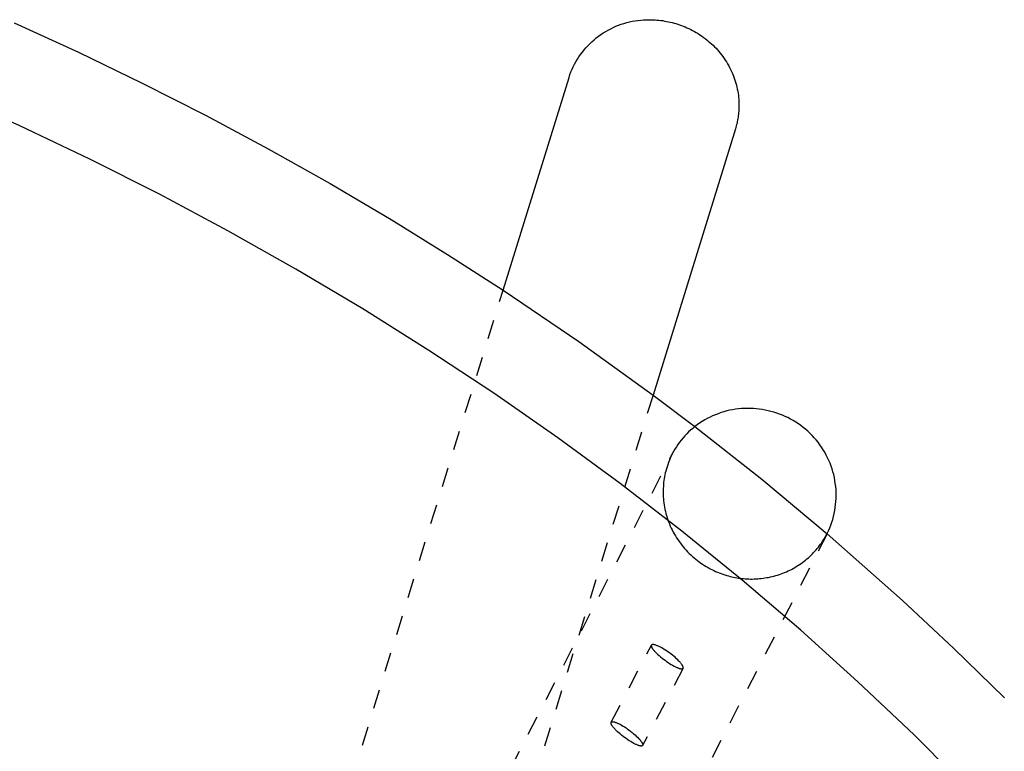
# Model space of a CAD drawing. Header units: millimetres. Extents: x 0 to 1551, y 0 to 1543.
# Tile 40 of 69: x 1365 to 1466, y 524 to 600. Entities that reach past the tile are written whole.
import ezdxf

# ---------------------------------------------------------------- set-up
doc = ezdxf.new("R2010")
doc.units = ezdxf.units.MM
doc.linetypes.add('Hidden', pattern=[4, 2, -2])
doc.layers.add('Make2D$Hidden$Curves', color=7, linetype='Hidden', true_color=0x8c8c8c)
doc.layers.add('Make2D$Visible$Curves', color=7, linetype='Continuous', true_color=0x000000)

msp = doc.modelspace()

# ---------------------------------------------------------------- linework, layer by layer
at = {"layer": 'Make2D$Hidden$Curves'}
for p, q in [((1389.42, 490.11), (1414.59, 571.54)), ((1430.08, 560.7), (1397.46, 455.2)), ((1433.56, 556.69), (1433.36, 556.48)), ((1433.76, 556.89), (1433.56, 556.69)), ((1433.97, 557.08), (1433.76, 556.89)), ((1434.18, 557.26), (1433.97, 557.08)), ((1434.4, 557.44), (1434.18, 557.26)), ((1432.66, 555.59), (1432.5, 555.36)), ((1432.82, 555.82), (1432.66, 555.59)), ((1433, 556.05), (1432.82, 555.82)), ((1433.18, 556.27), (1433, 556.05)), ((1433.36, 556.48), (1433.18, 556.27)), ((1413.54, 518.55), (1432.07, 554.62)), ((1432.07, 554.62), (1431.97, 554.4)), ((1432.21, 554.87), (1432.07, 554.62)), ((1432.35, 555.12), (1432.21, 554.87)), ((1432.5, 555.36), (1432.35, 555.12)), ((1431.6, 553.51), (1431.53, 553.29)), ((1431.68, 553.74), (1431.6, 553.51)), ((1431.77, 553.96), (1431.68, 553.74)), ((1431.86, 554.18), (1431.77, 553.96)), ((1431.97, 554.4), (1431.86, 554.18)), ((1431.35, 552.66), (1431.31, 552.46)), ((1431.4, 552.85), (1431.35, 552.66)), ((1431.46, 553.07), (1431.4, 552.85)), ((1431.53, 553.29), (1431.46, 553.07)), ((1431.16, 551.47), (1431.15, 551.26)), ((1431.18, 551.67), (1431.16, 551.47)), ((1431.21, 551.87), (1431.18, 551.67)), ((1431.24, 552.07), (1431.21, 551.87)), ((1431.27, 552.27), (1431.24, 552.07)), ((1431.31, 552.46), (1431.27, 552.27)), ((1431.15, 551.26), (1431.13, 551.05)), ((1431.13, 551.05), (1431.13, 550.84)), ((1431.13, 550.84), (1431.13, 550.63)), ((1431.13, 550.63), (1431.13, 550.42)), ((1431.13, 550.42), (1431.14, 550.2)), ((1431.14, 550.2), (1431.16, 549.98)), ((1431.16, 549.98), (1431.18, 549.77)), ((1431.18, 549.77), (1431.2, 549.55)), ((1431.2, 549.55), (1431.23, 549.33)), ((1431.23, 549.33), (1431.27, 549.11)), ((1431.27, 549.11), (1431.31, 548.9)), ((1431.31, 548.9), (1431.36, 548.68)), ((1431.36, 548.68), (1431.42, 548.46)), ((1431.42, 548.46), (1431.48, 548.24)), ((1431.48, 548.24), (1431.54, 548.03)), ((1431.54, 548.03), (1431.62, 547.81)), ((1431.62, 547.81), (1431.69, 547.6)), ((1431.69, 547.6), (1431.78, 547.38)), ((1431.78, 547.38), (1431.87, 547.17)), ((1448.07, 546.36), (1429.49, 510.2)), ((1431.87, 547.17), (1431.96, 546.96)), ((1431.96, 546.96), (1432.06, 546.76)), ((1432.06, 546.76), (1432.17, 546.55)), ((1432.17, 546.55), (1432.28, 546.35)), ((1447.98, 546.21), (1448.07, 546.36)), ((1432.28, 546.35), (1432.39, 546.15)), ((1432.39, 546.15), (1432.52, 545.95)), ((1432.52, 545.95), (1432.64, 545.76)), ((1432.64, 545.76), (1432.77, 545.57)), ((1432.77, 545.57), (1432.91, 545.38)), ((1432.91, 545.38), (1433.05, 545.2)), ((1447.4, 545.28), (1447.51, 545.43)), ((1447.51, 545.43), (1447.61, 545.59)), ((1447.61, 545.59), (1447.71, 545.74)), ((1447.71, 545.74), (1447.8, 545.89)), ((1447.8, 545.89), (1447.9, 546.05)), ((1447.9, 546.05), (1447.98, 546.21)), ((1433.05, 545.2), (1433.19, 545.02)), ((1433.19, 545.02), (1433.34, 544.84)), ((1433.34, 544.84), (1433.5, 544.67)), ((1433.5, 544.67), (1433.65, 544.5)), ((1433.65, 544.5), (1433.82, 544.34)), ((1433.82, 544.34), (1433.98, 544.18)), ((1446.55, 544.29), (1446.68, 544.42)), ((1446.68, 544.42), (1446.81, 544.56)), ((1446.81, 544.56), (1446.94, 544.7)), ((1446.94, 544.7), (1447.06, 544.84)), ((1447.06, 544.84), (1447.18, 544.99)), ((1447.18, 544.99), (1447.29, 545.14)), ((1447.29, 545.14), (1447.4, 545.28)), ((1433.98, 544.18), (1434.15, 544.03)), ((1434.15, 544.03), (1434.32, 543.88)), ((1434.32, 543.88), (1434.49, 543.74)), ((1434.49, 543.74), (1434.67, 543.6)), ((1434.67, 543.6), (1434.85, 543.46)), ((1434.85, 543.46), (1435.03, 543.33)), ((1435.03, 543.33), (1435.21, 543.21)), ((1445.38, 543.3), (1445.54, 543.41)), ((1445.54, 543.41), (1445.69, 543.53)), ((1445.69, 543.53), (1445.84, 543.64)), ((1445.84, 543.64), (1445.99, 543.77)), ((1445.99, 543.77), (1446.14, 543.89)), ((1446.14, 543.89), (1446.28, 544.02)), ((1446.28, 544.02), (1446.42, 544.15)), ((1446.42, 544.15), (1446.55, 544.29)), ((1435.21, 543.21), (1435.4, 543.09)), ((1435.4, 543.09), (1435.59, 542.98)), ((1435.59, 542.98), (1435.78, 542.87)), ((1435.78, 542.87), (1435.97, 542.76)), ((1435.97, 542.76), (1436.16, 542.67)), ((1436.16, 542.67), (1436.35, 542.57)), ((1436.35, 542.57), (1436.54, 542.48)), ((1436.54, 542.48), (1436.73, 542.4)), ((1436.73, 542.4), (1436.93, 542.32)), ((1436.93, 542.32), (1437.12, 542.25)), ((1443.32, 542.22), (1443.5, 542.29)), ((1443.5, 542.29), (1443.68, 542.36)), ((1443.68, 542.36), (1443.86, 542.44)), ((1443.86, 542.44), (1444.04, 542.52)), ((1444.04, 542.52), (1444.21, 542.6)), ((1444.21, 542.6), (1444.39, 542.69)), ((1444.39, 542.69), (1444.56, 542.78)), ((1444.56, 542.78), (1444.73, 542.88)), ((1444.73, 542.88), (1444.89, 542.98)), ((1444.89, 542.98), (1445.06, 543.08)), ((1445.06, 543.08), (1445.22, 543.19)), ((1445.22, 543.19), (1445.38, 543.3)), ((1437.12, 542.25), (1437.31, 542.18)), ((1437.31, 542.18), (1437.51, 542.12)), ((1437.51, 542.12), (1437.7, 542.06)), ((1437.7, 542.06), (1437.89, 542.01)), ((1437.89, 542.01), (1438.06, 541.96)), ((1438.06, 541.96), (1438.22, 541.92)), ((1438.22, 541.92), (1438.39, 541.89)), ((1438.39, 541.89), (1438.56, 541.85)), ((1438.56, 541.85), (1438.73, 541.82)), ((1438.73, 541.82), (1438.9, 541.79)), ((1438.9, 541.79), (1439.08, 541.77)), ((1439.08, 541.77), (1439.25, 541.75)), ((1439.25, 541.75), (1439.43, 541.73)), ((1439.43, 541.73), (1439.61, 541.71)), ((1439.61, 541.71), (1439.79, 541.7)), ((1439.79, 541.7), (1439.97, 541.7)), ((1439.97, 541.7), (1440.16, 541.69)), ((1440.16, 541.69), (1440.34, 541.69)), ((1440.34, 541.69), (1440.53, 541.7)), ((1440.53, 541.7), (1440.71, 541.7)), ((1440.71, 541.7), (1440.9, 541.71)), ((1440.9, 541.71), (1441.08, 541.73)), ((1441.08, 541.73), (1441.27, 541.75)), ((1441.27, 541.75), (1441.46, 541.77)), ((1441.46, 541.77), (1441.65, 541.8)), ((1441.65, 541.8), (1441.83, 541.83)), ((1441.83, 541.83), (1442.02, 541.86)), ((1442.02, 541.86), (1442.21, 541.9)), ((1442.21, 541.9), (1442.4, 541.95)), ((1442.4, 541.95), (1442.58, 541.99)), ((1442.58, 541.99), (1442.77, 542.04)), ((1442.77, 542.04), (1442.95, 542.1)), ((1442.95, 542.1), (1443.14, 542.16)), ((1443.14, 542.16), (1443.32, 542.22)), ((1425.75, 526.88), (1429.91, 534.85)), ((1429.91, 534.83), (1429.9, 534.83)), ((1429.9, 534.83), (1429.9, 534.83)), ((1429.9, 534.83), (1429.9, 534.82)), ((1429.9, 534.82), (1429.9, 534.82)), ((1429.9, 534.82), (1429.9, 534.82)), ((1429.9, 534.82), (1429.9, 534.82)), ((1429.9, 534.82), (1429.9, 534.81)), ((1429.9, 534.81), (1429.9, 534.81)), ((1429.9, 534.81), (1429.9, 534.81)), ((1429.9, 534.81), (1429.9, 534.8)), ((1429.9, 534.8), (1429.9, 534.8)), ((1429.9, 534.8), (1429.9, 534.8)), ((1429.9, 534.8), (1429.9, 534.79)), ((1429.9, 534.79), (1429.9, 534.79)), ((1429.9, 534.79), (1429.9, 534.79)), ((1429.9, 534.79), (1429.9, 534.78)), ((1429.9, 534.78), (1429.9, 534.78)), ((1429.9, 534.78), (1429.9, 534.77)), ((1429.9, 534.77), (1429.9, 534.77)), ((1429.9, 534.77), (1429.9, 534.76)), ((1429.9, 534.76), (1429.9, 534.75)), ((1429.9, 534.75), (1429.91, 534.74)), ((1429.91, 534.85), (1429.91, 534.85)), ((1429.91, 534.85), (1429.91, 534.85)), ((1429.91, 534.85), (1429.91, 534.84)), ((1429.92, 534.85), (1429.91, 534.85)), ((1429.91, 534.84), (1429.91, 534.84)), ((1429.91, 534.84), (1429.91, 534.84)), ((1429.91, 534.84), (1429.91, 534.84)), ((1429.91, 534.84), (1429.91, 534.83)), ((1429.91, 534.83), (1429.91, 534.83)), ((1429.91, 534.83), (1429.91, 534.83)), ((1429.91, 534.74), (1429.91, 534.73)), ((1429.91, 534.73), (1429.91, 534.73)), ((1429.91, 534.73), (1429.91, 534.72)), ((1429.91, 534.72), (1429.91, 534.71)), ((1429.91, 534.71), (1429.92, 534.7)), ((1429.93, 534.87), (1429.92, 534.87)), ((1429.92, 534.87), (1429.92, 534.86)), ((1429.92, 534.86), (1429.92, 534.86)), ((1429.92, 534.86), (1429.92, 534.86)), ((1429.92, 534.86), (1429.92, 534.86)), ((1429.92, 534.86), (1429.92, 534.86)), ((1429.92, 534.86), (1429.92, 534.85)), ((1429.92, 534.7), (1429.92, 534.69)), ((1429.92, 534.69), (1429.92, 534.68)), ((1429.92, 534.68), (1429.93, 534.68)), ((1429.94, 534.88), (1429.93, 534.88)), ((1429.93, 534.88), (1429.93, 534.88)), ((1429.93, 534.88), (1429.93, 534.87)), ((1429.93, 534.87), (1429.93, 534.87)), ((1429.93, 534.87), (1429.93, 534.87)), ((1429.93, 534.68), (1429.93, 534.66)), ((1429.93, 534.66), (1429.94, 534.64)), ((1429.95, 534.89), (1429.94, 534.88)), ((1429.94, 534.88), (1429.94, 534.88)), ((1429.94, 534.88), (1429.94, 534.88)), ((1429.94, 534.88), (1429.94, 534.88)), ((1429.94, 534.64), (1429.95, 534.62)), ((1429.96, 534.89), (1429.95, 534.89)), ((1429.95, 534.89), (1429.95, 534.89)), ((1429.95, 534.89), (1429.95, 534.89)), ((1429.95, 534.89), (1429.95, 534.89)), ((1429.95, 534.62), (1429.96, 534.6)), ((1429.97, 534.9), (1429.96, 534.9)), ((1429.96, 534.9), (1429.96, 534.9)), ((1429.96, 534.9), (1429.96, 534.89)), ((1429.96, 534.89), (1429.96, 534.89)), ((1429.96, 534.6), (1429.98, 534.58)), ((1429.98, 534.9), (1429.97, 534.9)), ((1429.97, 534.9), (1429.97, 534.9)), ((1429.97, 534.9), (1429.97, 534.9)), ((1429.97, 534.9), (1429.97, 534.9)), ((1429.99, 534.91), (1429.98, 534.9)), ((1429.98, 534.9), (1429.98, 534.9)), ((1429.98, 534.9), (1429.98, 534.9)), ((1429.98, 534.58), (1429.99, 534.56)), ((1430, 534.91), (1429.99, 534.91)), ((1429.99, 534.91), (1429.99, 534.91)), ((1429.99, 534.91), (1429.99, 534.91)), ((1429.99, 534.56), (1430, 534.53)), ((1430.01, 534.91), (1430, 534.91)), ((1430, 534.53), (1430.02, 534.51)), ((1430.02, 534.91), (1430.01, 534.91)), ((1430.03, 534.91), (1430.02, 534.91)), ((1430.02, 534.91), (1430.02, 534.91)), ((1430.02, 534.51), (1430.03, 534.49)), ((1430.04, 534.91), (1430.03, 534.91)), ((1430.03, 534.49), (1430.07, 534.44)), ((1430.05, 534.92), (1430.04, 534.91)), ((1430.06, 534.92), (1430.05, 534.92)), ((1430.07, 534.92), (1430.06, 534.92)), ((1430.06, 534.92), (1430.06, 534.92)), ((1430.08, 534.92), (1430.07, 534.92)), ((1430.07, 534.44), (1430.1, 534.39)), ((1430.09, 534.92), (1430.08, 534.92)), ((1430.1, 534.91), (1430.09, 534.92)), ((1430.11, 534.91), (1430.1, 534.91)), ((1430.1, 534.39), (1430.14, 534.34)), ((1430.13, 534.91), (1430.11, 534.91)), ((1430.15, 534.91), (1430.13, 534.91)), ((1430.14, 534.34), (1430.19, 534.29)), ((1430.17, 534.91), (1430.15, 534.91)), ((1430.2, 534.9), (1430.17, 534.91)), ((1430.19, 534.29), (1430.23, 534.24)), ((1430.22, 534.9), (1430.2, 534.9)), ((1430.25, 534.89), (1430.22, 534.9)), ((1430.23, 534.24), (1430.28, 534.18)), ((1430.27, 534.88), (1430.25, 534.89)), ((1430.3, 534.88), (1430.27, 534.88)), ((1430.28, 534.18), (1430.34, 534.12)), ((1430.32, 534.87), (1430.3, 534.88)), ((1430.38, 534.85), (1430.32, 534.87)), ((1430.44, 534.83), (1430.38, 534.85)), ((1430.5, 534.8), (1430.44, 534.83)), ((1430.57, 534.78), (1430.5, 534.8)), ((1430.63, 534.75), (1430.57, 534.78)), ((1430.7, 534.72), (1430.63, 534.75)), ((1430.84, 534.64), (1430.7, 534.72)), ((1430.99, 534.56), (1430.84, 534.64)), ((1431.14, 534.47), (1430.99, 534.56)), ((1431.3, 534.38), (1431.14, 534.47)), ((1431.46, 534.27), (1431.3, 534.38)), ((1431.62, 534.16), (1431.46, 534.27)), ((1431.78, 534.05), (1431.62, 534.16)), ((1430.34, 534.12), (1430.45, 534.01)), ((1430.45, 534.01), (1430.58, 533.89)), ((1430.58, 533.89), (1430.71, 533.77)), ((1430.71, 533.77), (1430.86, 533.65)), ((1430.86, 533.65), (1431.01, 533.52)), ((1431.01, 533.52), (1431.16, 533.4)), ((1431.16, 533.4), (1431.32, 533.29)), ((1431.32, 533.29), (1431.48, 533.17)), ((1431.48, 533.17), (1431.64, 533.06)), ((1431.94, 533.93), (1431.78, 534.05)), ((1432.1, 533.81), (1431.94, 533.93)), ((1432.25, 533.68), (1432.1, 533.81)), ((1432.39, 533.56), (1432.25, 533.68)), ((1432.52, 533.44), (1432.39, 533.56)), ((1432.65, 533.32), (1432.52, 533.44)), ((1432.76, 533.2), (1432.65, 533.32)), ((1432.82, 533.15), (1432.76, 533.2)), ((1432.87, 533.09), (1432.82, 533.15)), ((1433.18, 532.47), (1429.01, 524.48)), ((1431.64, 533.06), (1431.8, 532.96)), ((1431.8, 532.96), (1431.96, 532.86)), ((1431.96, 532.86), (1432.11, 532.77)), ((1432.11, 532.77), (1432.26, 532.69)), ((1432.26, 532.69), (1432.4, 532.62)), ((1432.4, 532.62), (1432.47, 532.58)), ((1432.47, 532.58), (1432.54, 532.55)), ((1432.54, 532.55), (1432.6, 532.53)), ((1432.6, 532.53), (1432.66, 532.5)), ((1432.66, 532.5), (1432.72, 532.48)), ((1432.72, 532.48), (1432.78, 532.46)), ((1432.78, 532.46), (1432.8, 532.45)), ((1432.8, 532.45), (1432.83, 532.44)), ((1432.83, 532.44), (1432.85, 532.44)), ((1432.85, 532.44), (1432.88, 532.43)), ((1432.91, 533.04), (1432.87, 533.09)), ((1432.88, 532.43), (1432.9, 532.43)), ((1432.9, 532.43), (1432.92, 532.42)), ((1432.96, 532.98), (1432.91, 533.04)), ((1432.92, 532.42), (1432.95, 532.42)), ((1432.95, 532.42), (1432.97, 532.41)), ((1433, 532.93), (1432.96, 532.98)), ((1432.97, 532.41), (1432.99, 532.41)), ((1432.99, 532.41), (1433, 532.41)), ((1433.03, 532.88), (1433, 532.93)), ((1433, 532.41), (1433.01, 532.41)), ((1433.01, 532.41), (1433.02, 532.41)), ((1433.02, 532.41), (1433.03, 532.41)), ((1433.07, 532.84), (1433.03, 532.88)), ((1433.03, 532.41), (1433.03, 532.41)), ((1433.03, 532.41), (1433.04, 532.41)), ((1433.04, 532.41), (1433.05, 532.41)), ((1433.05, 532.41), (1433.06, 532.41)), ((1433.06, 532.41), (1433.07, 532.41)), ((1433.08, 532.81), (1433.07, 532.84)), ((1433.07, 532.41), (1433.08, 532.41)), ((1433.1, 532.79), (1433.08, 532.81)), ((1433.08, 532.41), (1433.08, 532.41)), ((1433.08, 532.41), (1433.09, 532.41)), ((1433.09, 532.41), (1433.1, 532.41)), ((1433.11, 532.77), (1433.1, 532.79)), ((1433.1, 532.41), (1433.1, 532.42)), ((1433.1, 532.42), (1433.11, 532.42)), ((1433.12, 532.75), (1433.11, 532.77)), ((1433.11, 532.42), (1433.11, 532.42)), ((1433.11, 532.42), (1433.11, 532.42)), ((1433.11, 532.42), (1433.12, 532.42)), ((1433.13, 532.73), (1433.12, 532.75)), ((1433.12, 532.42), (1433.12, 532.42)), ((1433.12, 532.42), (1433.12, 532.42)), ((1433.12, 532.42), (1433.13, 532.42)), ((1433.15, 532.71), (1433.13, 532.73)), ((1433.13, 532.42), (1433.13, 532.43)), ((1433.13, 532.43), (1433.14, 532.43)), ((1433.13, 532.42), (1433.13, 532.42)), ((1433.14, 532.43), (1433.14, 532.43)), ((1433.14, 532.43), (1433.14, 532.43)), ((1433.14, 532.43), (1433.14, 532.43)), ((1433.14, 532.43), (1433.15, 532.43)), ((1433.16, 532.69), (1433.15, 532.71)), ((1433.15, 532.43), (1433.15, 532.44)), ((1433.15, 532.44), (1433.15, 532.44)), ((1433.15, 532.44), (1433.16, 532.44)), ((1433.15, 532.43), (1433.15, 532.43)), ((1433.16, 532.67), (1433.16, 532.69)), ((1433.17, 532.65), (1433.16, 532.67)), ((1433.16, 532.44), (1433.16, 532.45)), ((1433.16, 532.45), (1433.17, 532.45)), ((1433.16, 532.44), (1433.16, 532.44)), ((1433.16, 532.44), (1433.16, 532.44)), ((1433.16, 532.44), (1433.16, 532.44)), ((1433.18, 532.64), (1433.17, 532.65)), ((1433.17, 532.45), (1433.17, 532.46)), ((1433.17, 532.46), (1433.18, 532.46)), ((1433.17, 532.45), (1433.17, 532.45)), ((1433.17, 532.45), (1433.17, 532.45)), ((1433.17, 532.45), (1433.17, 532.45)), ((1433.18, 532.63), (1433.18, 532.64)), ((1433.18, 532.62), (1433.18, 532.63)), ((1433.18, 532.61), (1433.18, 532.62)), ((1433.19, 532.6), (1433.18, 532.61)), ((1433.18, 532.47), (1433.2, 532.51)), ((1433.18, 532.46), (1433.18, 532.47)), ((1433.18, 532.47), (1433.18, 532.47)), ((1433.18, 532.47), (1433.18, 532.47)), ((1433.18, 532.46), (1433.18, 532.46)), ((1433.18, 532.46), (1433.18, 532.46)), ((1433.18, 532.46), (1433.18, 532.46)), ((1433.19, 532.59), (1433.19, 532.6)), ((1433.19, 532.6), (1433.19, 532.6)), ((1433.19, 532.58), (1433.19, 532.59)), ((1433.19, 532.57), (1433.19, 532.58)), ((1433.2, 532.56), (1433.19, 532.57)), ((1433.2, 532.55), (1433.2, 532.56)), ((1433.2, 532.56), (1433.2, 532.56)), ((1433.2, 532.54), (1433.2, 532.55)), ((1433.2, 532.53), (1433.2, 532.54)), ((1433.2, 532.54), (1433.2, 532.54)), ((1433.2, 532.54), (1433.2, 532.54)), ((1433.2, 532.52), (1433.2, 532.53)), ((1433.2, 532.53), (1433.2, 532.53)), ((1433.2, 532.53), (1433.2, 532.53)), ((1433.2, 532.51), (1433.2, 532.52)), ((1433.2, 532.52), (1433.2, 532.52)), ((1433.2, 532.52), (1433.2, 532.52)), ((1433.2, 532.51), (1433.2, 532.51))]:
    msp.add_line(p, q, dxfattribs=at)
at = {"layer": 'Make2D$Visible$Curves'}
for p, q in [((1427.36, 599.21), (1427.65, 599.28)), ((1427.65, 599.28), (1427.94, 599.35)), ((1427.94, 599.35), (1428.23, 599.4)), ((1428.23, 599.4), (1428.52, 599.44)), ((1428.52, 599.44), (1428.81, 599.47)), ((1428.81, 599.47), (1429.11, 599.5)), ((1429.11, 599.5), (1429.4, 599.51)), ((1429.4, 599.51), (1429.7, 599.51)), ((1429.7, 599.51), (1429.99, 599.5)), ((1429.99, 599.5), (1430.29, 599.49)), ((1430.29, 599.49), (1430.49, 599.47)), ((1430.49, 599.47), (1430.69, 599.45)), ((1430.69, 599.45), (1430.88, 599.43)), ((1430.88, 599.43), (1431.08, 599.41)), ((1431.08, 599.41), (1431.28, 599.37)), ((1431.28, 599.37), (1431.48, 599.34)), ((1431.48, 599.34), (1431.67, 599.3)), ((1431.67, 599.3), (1431.87, 599.26)), ((1364.08, 599.18), (1370.71, 596.14)), ((1424.94, 598.14), (1425.19, 598.29)), ((1425.19, 598.29), (1425.45, 598.44)), ((1425.45, 598.44), (1425.71, 598.58)), ((1425.71, 598.58), (1425.98, 598.71)), ((1425.98, 598.71), (1426.25, 598.83)), ((1426.25, 598.83), (1426.52, 598.94)), ((1426.52, 598.94), (1426.8, 599.04)), ((1426.8, 599.04), (1427.08, 599.13)), ((1427.08, 599.13), (1427.36, 599.21)), ((1431.87, 599.26), (1432.06, 599.21)), ((1432.06, 599.21), (1432.25, 599.16)), ((1432.25, 599.16), (1432.45, 599.1)), ((1432.45, 599.1), (1432.64, 599.05)), ((1432.64, 599.05), (1432.83, 598.98)), ((1432.83, 598.98), (1433.01, 598.92)), ((1433.01, 598.92), (1433.2, 598.84)), ((1433.2, 598.84), (1433.39, 598.77)), ((1433.39, 598.77), (1433.59, 598.68)), ((1433.59, 598.68), (1433.78, 598.59)), ((1433.78, 598.59), (1433.98, 598.5)), ((1433.98, 598.5), (1434.17, 598.4)), ((1434.17, 598.4), (1434.36, 598.29)), ((1434.36, 598.29), (1434.55, 598.18)), ((1423.56, 597.03), (1423.77, 597.23)), ((1423.77, 597.23), (1424, 597.43)), ((1424, 597.43), (1424.22, 597.62)), ((1424.22, 597.62), (1424.46, 597.8)), ((1424.46, 597.8), (1424.7, 597.97)), ((1424.7, 597.97), (1424.94, 598.14)), ((1434.55, 598.18), (1434.74, 598.07)), ((1434.74, 598.07), (1434.92, 597.95)), ((1434.92, 597.95), (1435.1, 597.83)), ((1435.1, 597.83), (1435.28, 597.71)), ((1435.28, 597.71), (1435.46, 597.58)), ((1435.46, 597.58), (1435.63, 597.44)), ((1435.63, 597.44), (1435.79, 597.3)), ((1435.79, 597.3), (1435.96, 597.16)), ((1422.78, 596.15), (1422.96, 596.38)), ((1422.96, 596.38), (1423.15, 596.6)), ((1423.15, 596.6), (1423.35, 596.82)), ((1423.35, 596.82), (1423.56, 597.03)), ((1435.96, 597.16), (1436.12, 597.02)), ((1436.12, 597.02), (1436.28, 596.87)), ((1436.28, 596.87), (1436.44, 596.71)), ((1436.44, 596.71), (1436.59, 596.55)), ((1436.59, 596.55), (1436.74, 596.39)), ((1436.74, 596.39), (1436.89, 596.22)), ((1436.89, 596.22), (1437.03, 596.05)), ((1370.71, 596.14), (1377.29, 592.96)), ((1422.12, 595.17), (1422.27, 595.42)), ((1422.27, 595.42), (1422.43, 595.67)), ((1422.43, 595.67), (1422.6, 595.91)), ((1422.6, 595.91), (1422.78, 596.15)), ((1437.03, 596.05), (1437.17, 595.87)), ((1437.17, 595.87), (1437.3, 595.69)), ((1437.3, 595.69), (1437.43, 595.51)), ((1437.43, 595.51), (1437.55, 595.33)), ((1437.55, 595.33), (1437.67, 595.14)), ((1421.6, 594.11), (1421.72, 594.38)), ((1421.72, 594.38), (1421.84, 594.65)), ((1421.84, 594.65), (1421.98, 594.91)), ((1421.98, 594.91), (1422.12, 595.17)), ((1437.67, 595.14), (1437.79, 594.95)), ((1437.79, 594.95), (1437.9, 594.75)), ((1437.9, 594.75), (1438, 594.56)), ((1438, 594.56), (1438.1, 594.36)), ((1438.1, 594.36), (1438.2, 594.16)), ((1414.59, 571.54), (1421.4, 593.55)), ((1421.4, 593.55), (1421.5, 593.83)), ((1421.5, 593.83), (1421.6, 594.11)), ((1438.2, 594.16), (1438.29, 593.96)), ((1438.29, 593.96), (1438.37, 593.76)), ((1438.37, 593.76), (1438.44, 593.56)), ((1438.44, 593.56), (1438.51, 593.36)), ((1438.51, 593.36), (1438.58, 593.16)), ((1377.29, 592.96), (1383.83, 589.63)), ((1438.58, 593.16), (1438.64, 592.96)), ((1438.64, 592.96), (1438.7, 592.75)), ((1438.7, 592.75), (1438.75, 592.55)), ((1438.75, 592.55), (1438.79, 592.34)), ((1438.79, 592.34), (1438.83, 592.13)), ((1364.64, 588.54), (1357.31, 591.82)), ((1438.83, 592.13), (1438.87, 591.92)), ((1438.87, 591.92), (1438.9, 591.71)), ((1438.9, 591.71), (1438.92, 591.5)), ((1438.92, 591.5), (1438.94, 591.29)), ((1438.94, 591.29), (1438.95, 591.08)), ((1438.95, 590.2), (1438.94, 590.04)), ((1438.95, 591.08), (1438.96, 590.87)), ((1438.96, 590.35), (1438.95, 590.2)), ((1438.96, 590.87), (1438.96, 590.66)), ((1438.96, 590.66), (1438.96, 590.5)), ((1438.96, 590.5), (1438.96, 590.35)), ((1383.83, 589.63), (1390.31, 586.16)), ((1438.82, 589.13), (1438.79, 588.98)), ((1438.85, 589.28), (1438.82, 589.13)), ((1438.87, 589.43), (1438.85, 589.28)), ((1438.89, 589.58), (1438.87, 589.43)), ((1438.91, 589.74), (1438.89, 589.58)), ((1438.93, 589.89), (1438.91, 589.74)), ((1438.94, 590.04), (1438.93, 589.89)), ((1371.9, 585.08), (1364.64, 588.54)), ((1438.6, 588.23), (1430.08, 560.7)), ((1438.64, 588.38), (1438.6, 588.23)), ((1438.68, 588.53), (1438.64, 588.38)), ((1438.72, 588.68), (1438.68, 588.53)), ((1438.76, 588.83), (1438.72, 588.68)), ((1438.79, 588.98), (1438.76, 588.83)), ((1390.31, 586.16), (1396.71, 582.57)), ((1379.07, 581.47), (1371.9, 585.08)), ((1396.71, 582.57), (1403.03, 578.84)), ((1386.16, 577.69), (1379.07, 581.47)), ((1403.03, 578.84), (1408.85, 575.25)), ((1393.18, 573.73), (1386.16, 577.69)), ((1408.85, 575.25), (1414.59, 571.54)), ((1400.1, 569.61), (1393.18, 573.73)), ((1414.59, 571.54), (1422.41, 566.23)), ((1406.92, 565.33), (1400.1, 569.61)), ((1422.41, 566.23), (1430.08, 560.7)), ((1413.64, 560.89), (1406.92, 565.33)), ((1420.23, 556.3), (1413.64, 560.89)), ((1430.08, 560.7), (1434.4, 557.44)), ((1436.53, 558.67), (1436.24, 558.55)), ((1436.81, 558.78), (1436.53, 558.67)), ((1437.11, 558.89), (1436.81, 558.78)), ((1437.4, 558.98), (1437.11, 558.89)), ((1437.7, 559.06), (1437.4, 558.98)), ((1438, 559.13), (1437.7, 559.06)), ((1438.3, 559.19), (1438, 559.13)), ((1438.6, 559.24), (1438.3, 559.19)), ((1438.91, 559.28), (1438.6, 559.24)), ((1439.22, 559.31), (1438.91, 559.28)), ((1439.52, 559.33), (1439.22, 559.31)), ((1439.83, 559.33), (1439.52, 559.33)), ((1440.14, 559.33), (1439.83, 559.33)), ((1440.45, 559.32), (1440.14, 559.33)), ((1440.75, 559.29), (1440.45, 559.32)), ((1441.06, 559.26), (1440.75, 559.29)), ((1441.37, 559.21), (1441.06, 559.26)), ((1441.67, 559.16), (1441.37, 559.21)), ((1441.97, 559.09), (1441.67, 559.16)), ((1442.27, 559.02), (1441.97, 559.09)), ((1442.57, 558.93), (1442.27, 559.02)), ((1442.87, 558.84), (1442.57, 558.93)), ((1443.16, 558.74), (1442.87, 558.84)), ((1443.45, 558.62), (1443.16, 558.74)), ((1443.74, 558.5), (1443.45, 558.62)), ((1434.65, 557.63), (1434.4, 557.44)), ((1434.9, 557.81), (1434.65, 557.63)), ((1435.16, 557.97), (1434.9, 557.81)), ((1435.42, 558.13), (1435.16, 557.97)), ((1435.69, 558.28), (1435.42, 558.13)), ((1435.97, 558.42), (1435.69, 558.28)), ((1436.24, 558.55), (1435.97, 558.42)), ((1444.02, 558.37), (1443.74, 558.5)), ((1444.3, 558.23), (1444.02, 558.37)), ((1444.57, 558.07), (1444.3, 558.23)), ((1444.84, 557.91), (1444.57, 558.07)), ((1445.1, 557.74), (1444.84, 557.91)), ((1445.35, 557.56), (1445.1, 557.74)), ((1445.6, 557.37), (1445.35, 557.56)), ((1434.4, 557.44), (1441.31, 552)), ((1445.84, 557.17), (1445.6, 557.37)), ((1446.08, 556.97), (1445.84, 557.17)), ((1446.3, 556.75), (1446.08, 556.97)), ((1446.52, 556.53), (1446.3, 556.75)), ((1426.7, 551.55), (1420.23, 556.3)), ((1446.74, 556.3), (1446.52, 556.53)), ((1446.94, 556.07), (1446.74, 556.3)), ((1447.13, 555.82), (1446.94, 556.07)), ((1447.32, 555.57), (1447.13, 555.82)), ((1447.5, 555.32), (1447.32, 555.57)), ((1447.67, 555.05), (1447.5, 555.32)), ((1447.83, 554.79), (1447.67, 555.05)), ((1447.98, 554.51), (1447.83, 554.79)), ((1448.12, 554.23), (1447.98, 554.51)), ((1448.25, 553.95), (1448.12, 554.23)), ((1448.37, 553.66), (1448.25, 553.95)), ((1448.48, 553.37), (1448.37, 553.66)), ((1448.58, 553.08), (1448.48, 553.37)), ((1448.67, 552.78), (1448.58, 553.08)), ((1448.75, 552.48), (1448.67, 552.78)), ((1448.82, 552.17), (1448.75, 552.48)), ((1433.06, 546.64), (1426.7, 551.55)), ((1441.31, 552), (1448.07, 546.36)), ((1448.88, 551.86), (1448.82, 552.17)), ((1448.92, 551.56), (1448.88, 551.86)), ((1448.96, 551.25), (1448.92, 551.56)), ((1448.99, 550.94), (1448.96, 551.25)), ((1449, 550.62), (1448.99, 550.94)), ((1449.01, 550.31), (1449, 550.62)), ((1448.95, 549.38), (1448.98, 549.69)), ((1448.98, 549.69), (1449, 550)), ((1449, 550), (1449.01, 550.31)), ((1448.73, 548.15), (1448.8, 548.45)), ((1448.8, 548.45), (1448.86, 548.76)), ((1448.86, 548.76), (1448.91, 549.07)), ((1448.91, 549.07), (1448.95, 549.38)), ((1448.45, 547.26), (1448.56, 547.55)), ((1448.56, 547.55), (1448.65, 547.85)), ((1448.65, 547.85), (1448.73, 548.15)), ((1439.29, 541.58), (1433.06, 546.64)), ((1448.07, 546.36), (1448.08, 546.4)), ((1448.07, 546.36), (1455.86, 539.47)), ((1448.08, 546.4), (1448.22, 546.68)), ((1448.22, 546.68), (1448.34, 546.97)), ((1448.34, 546.97), (1448.45, 547.26)), ((1445.34, 536.4), (1439.29, 541.58)), ((1455.86, 539.47), (1461.18, 534.51)), ((1451.26, 531.07), (1445.34, 536.4)), ((1461.18, 534.51), (1466.39, 529.42)), ((1457.05, 525.59), (1451.26, 531.07)), ((1425.73, 526.81), (1425.73, 526.82)), ((1425.73, 526.82), (1425.73, 526.82)), ((1425.73, 526.82), (1425.73, 526.82)), ((1425.73, 526.81), (1425.73, 526.81)), ((1425.74, 526.86), (1425.74, 526.87)), ((1425.74, 526.87), (1425.75, 526.87)), ((1425.74, 526.85), (1425.74, 526.86)), ((1425.74, 526.86), (1425.74, 526.86)), ((1425.74, 526.86), (1425.74, 526.86)), ((1425.74, 526.86), (1425.74, 526.86)), ((1425.74, 526.86), (1425.74, 526.86)), ((1425.74, 526.84), (1425.74, 526.85)), ((1425.74, 526.85), (1425.74, 526.85)), ((1425.74, 526.85), (1425.74, 526.85)), ((1425.74, 526.85), (1425.74, 526.85)), ((1425.74, 526.83), (1425.74, 526.84)), ((1425.74, 526.84), (1425.74, 526.84)), ((1425.74, 526.84), (1425.74, 526.84)), ((1425.73, 526.82), (1425.74, 526.83)), ((1425.74, 526.83), (1425.74, 526.83)), ((1425.74, 526.83), (1425.74, 526.83)), ((1425.74, 526.83), (1425.74, 526.83)), ((1425.74, 526.8), (1425.73, 526.81)), ((1425.74, 526.79), (1425.74, 526.8)), ((1425.74, 526.8), (1425.74, 526.8)), ((1425.74, 526.78), (1425.74, 526.79)), ((1425.74, 526.77), (1425.74, 526.78)), ((1425.74, 526.78), (1425.74, 526.78)), ((1425.74, 526.76), (1425.74, 526.77)), ((1425.74, 526.75), (1425.74, 526.76)), ((1425.75, 526.74), (1425.74, 526.75)), ((1425.75, 526.88), (1425.75, 526.89)), ((1425.75, 526.89), (1425.76, 526.89)), ((1425.75, 526.87), (1425.75, 526.88)), ((1425.75, 526.88), (1425.75, 526.88)), ((1425.75, 526.88), (1425.75, 526.88)), ((1425.75, 526.88), (1425.75, 526.88)), ((1425.75, 526.87), (1425.75, 526.87)), ((1425.75, 526.87), (1425.75, 526.87)), ((1425.75, 526.73), (1425.75, 526.74)), ((1425.75, 526.74), (1425.75, 526.74)), ((1425.75, 526.72), (1425.75, 526.73)), ((1425.76, 526.71), (1425.75, 526.72)), ((1425.76, 526.89), (1425.76, 526.9)), ((1425.76, 526.9), (1425.76, 526.9)), ((1425.76, 526.9), (1425.77, 526.9)), ((1425.76, 526.89), (1425.76, 526.89)), ((1425.76, 526.89), (1425.76, 526.89)), ((1425.76, 526.89), (1425.76, 526.89)), ((1425.76, 526.7), (1425.76, 526.71)), ((1425.77, 526.68), (1425.76, 526.7)), ((1425.77, 526.9), (1425.77, 526.91)), ((1425.77, 526.91), (1425.78, 526.91)), ((1425.77, 526.9), (1425.77, 526.9)), ((1425.77, 526.9), (1425.77, 526.9)), ((1425.78, 526.66), (1425.77, 526.68)), ((1425.78, 526.91), (1425.79, 526.92)), ((1425.78, 526.91), (1425.78, 526.91)), ((1425.78, 526.91), (1425.78, 526.91)), ((1425.78, 526.91), (1425.78, 526.91)), ((1425.78, 526.91), (1425.78, 526.91)), ((1425.79, 526.64), (1425.78, 526.66)), ((1425.79, 526.92), (1425.79, 526.92)), ((1425.79, 526.92), (1425.79, 526.92)), ((1425.79, 526.92), (1425.79, 526.92)), ((1425.79, 526.92), (1425.8, 526.92)), ((1425.8, 526.62), (1425.79, 526.64)), ((1425.8, 526.92), (1425.81, 526.93)), ((1425.8, 526.92), (1425.8, 526.92)), ((1425.8, 526.92), (1425.8, 526.92)), ((1425.81, 526.6), (1425.8, 526.62)), ((1425.81, 526.93), (1425.81, 526.93)), ((1425.81, 526.93), (1425.81, 526.93)), ((1425.81, 526.93), (1425.82, 526.93)), ((1425.82, 526.58), (1425.81, 526.6)), ((1425.82, 526.93), (1425.82, 526.93)), ((1425.82, 526.93), (1425.82, 526.93)), ((1425.82, 526.93), (1425.83, 526.93)), ((1425.84, 526.56), (1425.82, 526.58)), ((1425.83, 526.93), (1425.83, 526.93)), ((1425.83, 526.93), (1425.84, 526.93)), ((1425.84, 526.93), (1425.84, 526.94)), ((1425.84, 526.94), (1425.85, 526.94)), ((1425.85, 526.54), (1425.84, 526.56)), ((1425.85, 526.94), (1425.86, 526.94)), ((1425.87, 526.51), (1425.85, 526.54)), ((1425.86, 526.94), (1425.87, 526.94)), ((1425.87, 526.94), (1425.87, 526.94)), ((1425.87, 526.94), (1425.88, 526.94)), ((1425.9, 526.47), (1425.87, 526.51)), ((1425.88, 526.94), (1425.89, 526.94)), ((1425.89, 526.94), (1425.9, 526.94)), ((1425.9, 526.94), (1425.91, 526.94)), ((1425.94, 526.42), (1425.9, 526.47)), ((1425.91, 526.94), (1425.92, 526.94)), ((1425.92, 526.94), (1425.93, 526.94)), ((1425.93, 526.94), (1425.94, 526.94)), ((1425.94, 526.94), (1425.95, 526.94)), ((1425.98, 526.37), (1425.94, 526.42)), ((1425.95, 526.94), (1425.97, 526.94)), ((1425.97, 526.94), (1425.99, 526.93)), ((1426.02, 526.31), (1425.98, 526.37)), ((1425.99, 526.93), (1426.01, 526.93)), ((1426.01, 526.93), (1426.03, 526.92)), ((1426.07, 526.26), (1426.02, 526.31)), ((1426.03, 526.92), (1426.06, 526.92)), ((1426.06, 526.92), (1426.08, 526.91)), ((1426.12, 526.2), (1426.07, 526.26)), ((1426.08, 526.91), (1426.11, 526.91)), ((1426.11, 526.91), (1426.13, 526.9)), ((1426.17, 526.15), (1426.12, 526.2)), ((1426.13, 526.9), (1426.16, 526.89)), ((1426.16, 526.89), (1426.21, 526.87)), ((1426.29, 526.03), (1426.17, 526.15)), ((1426.21, 526.87), (1426.27, 526.85)), ((1426.27, 526.85), (1426.33, 526.83)), ((1426.41, 525.91), (1426.29, 526.03)), ((1426.33, 526.83), (1426.4, 526.8)), ((1426.4, 526.8), (1426.46, 526.77)), ((1426.46, 526.77), (1426.53, 526.74)), ((1426.53, 526.74), (1426.67, 526.67)), ((1426.67, 526.67), (1426.82, 526.58)), ((1426.82, 526.58), (1426.98, 526.49)), ((1426.98, 526.49), (1427.13, 526.4)), ((1427.13, 526.4), (1427.29, 526.29)), ((1427.29, 526.29), (1427.45, 526.18)), ((1427.45, 526.18), (1427.61, 526.06)), ((1427.61, 526.06), (1427.77, 525.95)), ((1426.55, 525.79), (1426.41, 525.91)), ((1426.69, 525.67), (1426.55, 525.79)), ((1426.84, 525.55), (1426.69, 525.67)), ((1426.99, 525.42), (1426.84, 525.55)), ((1427.15, 525.3), (1426.99, 525.42)), ((1427.31, 525.19), (1427.15, 525.3)), ((1427.47, 525.08), (1427.31, 525.19)), ((1427.63, 524.97), (1427.47, 525.08)), ((1427.77, 525.95), (1427.93, 525.82)), ((1427.93, 525.82), (1428.08, 525.7)), ((1428.08, 525.7), (1428.22, 525.58)), ((1428.22, 525.58), (1428.35, 525.45)), ((1428.35, 525.45), (1428.48, 525.33)), ((1428.48, 525.33), (1428.59, 525.22)), ((1428.59, 525.22), (1428.64, 525.16)), ((1428.64, 525.16), (1428.69, 525.1)), ((1428.69, 525.1), (1428.74, 525.05)), ((1428.74, 525.05), (1428.78, 525)), ((1428.78, 525), (1428.82, 524.94)), ((1462.69, 519.96), (1457.05, 525.59)), ((1427.79, 524.88), (1427.63, 524.97)), ((1427.94, 524.78), (1427.79, 524.88)), ((1428.09, 524.7), (1427.94, 524.78)), ((1428.23, 524.63), (1428.09, 524.7)), ((1428.3, 524.6), (1428.23, 524.63)), ((1428.37, 524.57), (1428.3, 524.6)), ((1428.43, 524.54), (1428.37, 524.57)), ((1428.49, 524.51), (1428.43, 524.54)), ((1428.55, 524.49), (1428.49, 524.51)), ((1428.6, 524.47), (1428.55, 524.49)), ((1428.63, 524.46), (1428.6, 524.47)), ((1428.66, 524.46), (1428.63, 524.46)), ((1428.68, 524.45), (1428.66, 524.46)), ((1428.71, 524.44), (1428.68, 524.45)), ((1428.73, 524.44), (1428.71, 524.44)), ((1428.75, 524.43), (1428.73, 524.44)), ((1428.77, 524.43), (1428.75, 524.43)), ((1428.8, 524.43), (1428.77, 524.43)), ((1428.82, 524.42), (1428.8, 524.43)), ((1428.82, 524.94), (1428.86, 524.9)), ((1428.83, 524.42), (1428.82, 524.42)), ((1428.84, 524.42), (1428.83, 524.42)), ((1428.83, 524.42), (1428.83, 524.42)), ((1428.85, 524.42), (1428.84, 524.42)), ((1428.86, 524.42), (1428.85, 524.42)), ((1428.86, 524.9), (1428.89, 524.85)), ((1428.87, 524.42), (1428.86, 524.42)), ((1428.88, 524.42), (1428.87, 524.42)), ((1428.89, 524.42), (1428.88, 524.42)), ((1428.89, 524.85), (1428.91, 524.82)), ((1428.9, 524.42), (1428.89, 524.42)), ((1428.91, 524.42), (1428.9, 524.42)), ((1428.9, 524.42), (1428.9, 524.42)), ((1428.91, 524.82), (1428.92, 524.8)), ((1428.92, 524.42), (1428.91, 524.42)), ((1428.92, 524.8), (1428.94, 524.78)), ((1428.93, 524.43), (1428.92, 524.42)), ((1428.94, 524.43), (1428.93, 524.43)), ((1428.93, 524.43), (1428.93, 524.43)), ((1428.94, 524.78), (1428.95, 524.76)), ((1428.95, 524.43), (1428.94, 524.43)), ((1428.94, 524.43), (1428.94, 524.43)), ((1428.94, 524.43), (1428.94, 524.43)), ((1428.95, 524.76), (1428.96, 524.74)), ((1428.96, 524.44), (1428.95, 524.43)), ((1428.95, 524.43), (1428.95, 524.43)), ((1428.95, 524.43), (1428.95, 524.43)), ((1428.95, 524.43), (1428.95, 524.43)), ((1428.96, 524.74), (1428.97, 524.72)), ((1428.97, 524.44), (1428.96, 524.44)), ((1428.96, 524.44), (1428.96, 524.44)), ((1428.96, 524.44), (1428.96, 524.44)), ((1428.97, 524.72), (1428.98, 524.7)), ((1428.98, 524.45), (1428.97, 524.44)), ((1428.97, 524.44), (1428.97, 524.44)), ((1428.97, 524.44), (1428.97, 524.44)), ((1428.97, 524.44), (1428.97, 524.44)), ((1428.98, 524.7), (1428.99, 524.68)), ((1428.99, 524.45), (1428.98, 524.45)), ((1428.98, 524.45), (1428.98, 524.45)), ((1428.98, 524.45), (1428.98, 524.45)), ((1428.98, 524.45), (1428.98, 524.45)), ((1428.99, 524.68), (1429, 524.66)), ((1429, 524.46), (1428.99, 524.46)), ((1428.99, 524.46), (1428.99, 524.46)), ((1428.99, 524.46), (1428.99, 524.46)), ((1428.99, 524.46), (1428.99, 524.45)), ((1428.99, 524.45), (1428.99, 524.45)), ((1429, 524.66), (1429, 524.65)), ((1429, 524.65), (1429.01, 524.64)), ((1429.01, 524.47), (1429, 524.47)), ((1429, 524.47), (1429, 524.47)), ((1429, 524.47), (1429, 524.47)), ((1429, 524.47), (1429, 524.47)), ((1429, 524.47), (1429, 524.46)), ((1429, 524.46), (1429, 524.46)), ((1429.01, 524.64), (1429.01, 524.63)), ((1429.01, 524.63), (1429.01, 524.62)), ((1429.01, 524.62), (1429.01, 524.62)), ((1429.01, 524.62), (1429.02, 524.61)), ((1429.02, 524.52), (1429.01, 524.48)), ((1429.01, 524.48), (1429.01, 524.48)), ((1429.01, 524.48), (1429.01, 524.48)), ((1429.01, 524.48), (1429.01, 524.48)), ((1429.01, 524.48), (1429.01, 524.47)), ((1429.02, 524.61), (1429.02, 524.6)), ((1429.02, 524.6), (1429.02, 524.59)), ((1429.02, 524.59), (1429.02, 524.58)), ((1429.02, 524.58), (1429.02, 524.58)), ((1429.02, 524.58), (1429.02, 524.57)), ((1429.02, 524.57), (1429.02, 524.56)), ((1429.02, 524.56), (1429.02, 524.55)), ((1429.02, 524.55), (1429.02, 524.55)), ((1429.02, 524.55), (1429.02, 524.55)), ((1429.02, 524.54), (1429.02, 524.54)), ((1429.02, 524.54), (1429.02, 524.53)), ((1429.02, 524.53), (1429.02, 524.53)), ((1429.02, 524.53), (1429.02, 524.53)), ((1429.02, 524.53), (1429.02, 524.52)), ((1429.02, 524.52), (1429.02, 524.52)), ((1429.02, 524.55), (1429.02, 524.54)), ((1429.02, 524.54), (1429.02, 524.54))]:
    msp.add_line(p, q, dxfattribs=at)

doc.saveas('drawing.dxf')
